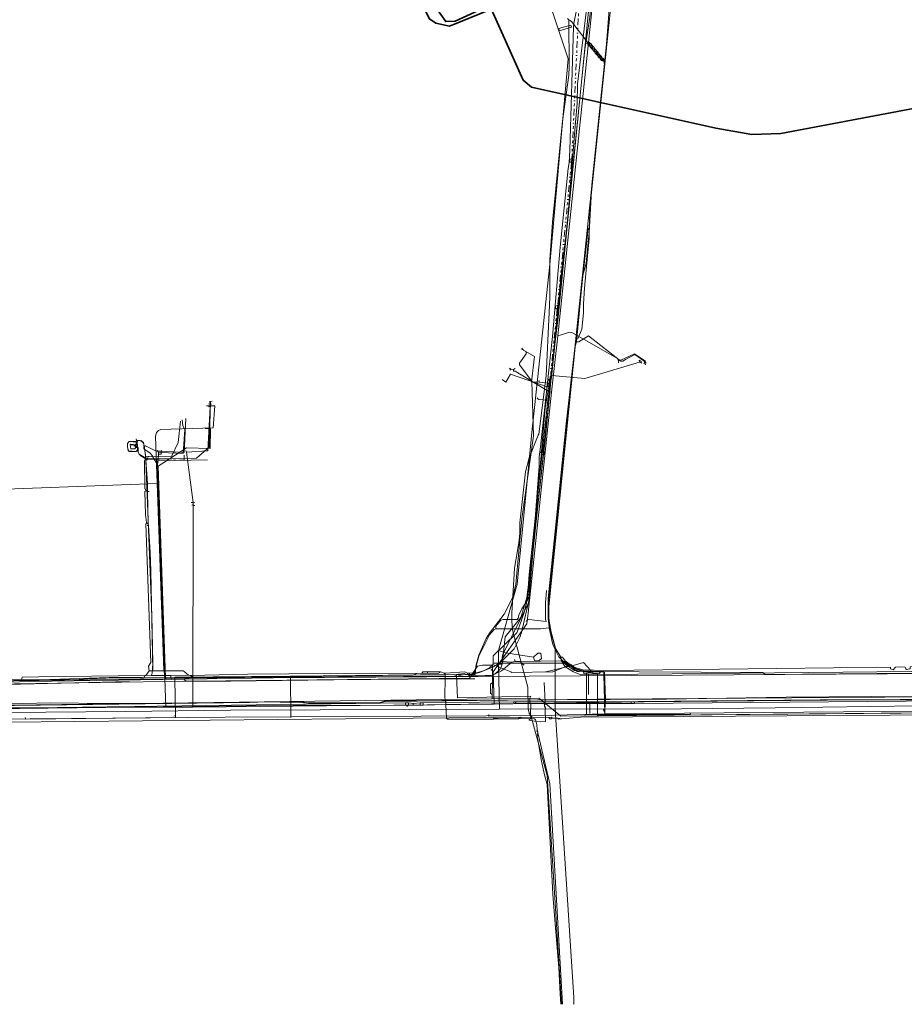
# Model space of a CAD drawing. Header units: metres. Extents: x 157984 to 159055, y 577129 to 578276.
# Tile 2 of 70: x 158270 to 158607, y 577140 to 577515. Entities that reach past the tile are written whole.
import ezdxf
from ezdxf.lldxf.tags import DXFTag

# ---------------------------------------------------------------- set-up
doc = ezdxf.new("R2010")
doc.units = ezdxf.units.M
doc.linetypes.add('RI-OVERIG', pattern=[17, 5, -2, 2, -2, 0, -2, 2, -2])
for name, color, linetype, lineweight, true_color in [('B-OI-KL-BUISLEIDING GEVAARLIJKE INHOUD_GASUNIEOOST_0000541420_VECT_16O029485-G', 6, 'Continuous', 35, 0xff00ff), ('B-OI-KL-DATA_KPN_0000546663_VECT_16O029485-G', 3, 'KL-DATA-N', 18, 0x00ff00), ('B-OI-KL-DATA_VDBPROFRIESLAND_0000586420_VECT_16O029485-G', 3, 'KL-DATA-N', 18, 0x00ff00), ('B-OI-KL-DATA_ZIGGO BV_0000546674_VECT_16O029485-G', 3, 'KL-DATA-N', 18, 0x00ff00), ('B-OI-KL-DATA_ZIGGO SERVICES_0000565862_VECT_16O029485-G', 3, 'KL-DATA-N', 18, 0x00ff00), ('B-OI-KL-ET_LS_LIANDER_0000574962_VECT_16O029485-G', 1, 'KL-LS-N', 18, 0xff0000), ('B-OI-KL-ET_LS_VITENS_0000552354_VECT_16O029485-G', 1, 'KL-LS-N', 18, 0xff0000), ('B-OI-KL-ET_MS_LIANDER_0000574962_VECT_16O029485-G', 7, 'KL-MS-N', 18, 0xa50000), ('B-OI-KL-GAS_HD_LIANDER_0000574962_VECT_16O029485-G', 30, 'KL-GAS-HD-N', 18, 0xff7f00), ('B-OI-KL-GAS_LD_LIANDER_0000574962_VECT_16O029485-G', 40, 'KL-GAS-LD-N', 18, 0xffbf00), ('B-OI-KL-WATER_VITENS_0000552354_VECT_16O029485-G', 160, 'KL-WATER-N', 18, 0x003fff), ('B-OI-KL-WATER_WBGR_0000574983_VECT_16O029485-G', 160, 'KL-WATER-N', 18, 0x003fff), ('B-OI-RI-DRUK_VDBGEMHARLINGEN_0000590425_VECT_16O029485-G', 7, 'RI-PERS', 18, 0xa500a5), ('B-OI-RI-VRIJVERVAL_VDBGEMHARLINGEN_0000590425_VECT_16O029485-G', 7, 'RI-OVERIG', 18, 0xff7fff)]:
    doc.layers.add(name, color=color, linetype=linetype, lineweight=lineweight, true_color=true_color)
doc.styles.get("Standard").update_dxf_attribs({"font": 'romans.shx'})
tags = doc.linetypes.add('KL-DATA-N', pattern='A,4,-1,[101,NLCS.SHX,S=0.5,R=0,X=0,Y=0],-1,4,-1,["D",Standard,S=1,R=0,X=-0.25,Y=-0.5],-1.5', length=12.5).pattern_tags.tags
tags[18] = DXFTag(74, 10)
tags = doc.linetypes.add('KL-GAS-HD-N', pattern='A,4,-1,[69,NLCS.SHX,S=0.5,R=0,X=0,Y=0],-1,4,-1,["H",Standard,S=1,R=0,X=0,Y=-0.5],-2', length=13).pattern_tags.tags
tags[18] = DXFTag(74, 10)
tags = doc.linetypes.add('KL-GAS-LD-N', pattern='A,4,-1,[69,NLCS.SHX,S=0.5,R=0,X=0,Y=0],-1,4,-1,["L",Standard,S=1,R=0,X=0.25,Y=-0.5],-2', length=13).pattern_tags.tags
tags[18] = DXFTag(74, 10)
tags = doc.linetypes.add('KL-LS-N', pattern='A,4,-1,[103,NLCS.SHX,S=0.75,R=0,X=0,Y=0],-1,4,-1,["L",Standard,S=1,R=0,X=0,Y=-0.5],-2', length=13).pattern_tags.tags
tags[18] = DXFTag(74, 10)
tags = doc.linetypes.add('KL-MS-N', pattern='A,4,-1,[103,NLCS.SHX,S=0.75,R=0,X=0,Y=0],-1,4,-1,["M",Standard,S=1,R=0,X=0,Y=-0.5],-2', length=13).pattern_tags.tags
tags[18] = DXFTag(74, 10)
doc.linetypes.add('KL-WATER-N', pattern='A,7,-0.5,[168,NLCS.SHX,S=0.75,R=0,X=0.75,Y=0],-2', length=9.5)
tags = doc.linetypes.add('RI-PERS', pattern='A,7,-2,["P",Standard,S=1.8,R=0,X=-0.5,Y=-0.9],-2,7,-2,[102,NLCS.SHX,S=1,R=180,X=0,Y=0],-2', length=22).pattern_tags.tags
tags[6] = DXFTag(74, 10)

msp = doc.modelspace()

# ---------------------------------------------------------------- linework, layer by layer
at = {"layer": 'B-OI-KL-BUISLEIDING GEVAARLIJKE INHOUD_GASUNIEOOST_0000541420_VECT_16O029485-G', "flags": 128}
for points in [[(159043.9, 577550.9), (158956.1, 577546.9), (158865.1, 577528.9), (158560.3, 577471.3), (158549.3, 577470.9), (158535.5, 577473.3), (158465.3, 577488.9), (158462.1, 577491.5), (158450.1, 577518.5)], [(158445.1, 577518.1), (158436.3, 577514.1), (158432.7, 577513.9), (158430.1, 577517.5), (158419.3, 577544.1), (158416.7, 577546.1), (158413.3, 577546.7)], [(158449.7, 577518.5), (158434.1, 577512.1), (158428.9, 577513.3), (158426.5, 577514.9), (158423.3, 577521.1), (158413.3, 577546.7)]]:
    msp.add_lwpolyline(points, dxfattribs=at)
at = {"layer": 'B-OI-KL-DATA_KPN_0000546663_VECT_16O029485-G', "flags": 128}
for points in [[(158497.9, 577528.7), (158495.7, 577525.9), (158495.5, 577519.9), (158495.1, 577516.1), (158487.7, 577443.9), (158487.3, 577435.1)], [(158487.3, 577435.1), (158486.9, 577435.1), (158482.5, 577394.9), (158482.5, 577393.5), (158482.7, 577393.3)], [(158487.3, 577435.1), (158487.3, 577431.3), (158486.7, 577424.7), (158485.5, 577412.3), (158485.1, 577406.3), (158485.1, 577402.9), (158484.5, 577396.7), (158483.1, 577393.3), (158482.7, 577393.3)], [(158482.7, 577393.3), (158482.1, 577391.1), (158471.9, 577291.1), (158471.9, 577286.9), (158472.1, 577285.5), (158473.1, 577279.9), (158474.3, 577275.3), (158476.5, 577271.7)], [(158461.5, 577389.1), (158463.3, 577388.1), (158463.3, 577387.3), (158460.7, 577383.7), (158460.7, 577383.1), (158465.5, 577376.9), (158466.1, 577356.1), (158461.7, 577324.5), (158459.3, 577299.5), (158458.1, 577294.3), (158454.9, 577288.1), (158449.3, 577280.9), (158448.1, 577278.9), (158445.3, 577272.5), (158444.1, 577268.3), (158443.9, 577265.1), (158325.9, 577263.9)], [(158341.1, 577358.9), (158343.1, 577358.7), (158342.9, 577351.3), (158333.9, 577351.5), (158323.1, 577344.5), (158325.9, 577263.9)], [(158476.5, 577271.7), (158477.1, 577271.7), (158477.5, 577271.3), (158478.1, 577270.3)], [(158476.5, 577271.7), (158476.7, 577270.9), (158477.3, 577270.3), (158477.7, 577270.1)], [(158478.1, 577270.3), (158477.7, 577270.1)], [(158477.7, 577270.1), (158477.9, 577269.5), (158478.7, 577268.7), (158481.7, 577266.7), (158482.5, 577266.7)], [(158478.1, 577270.3), (158481.3, 577267.9), (158482.1, 577267.5), (158482.7, 577267.1)], [(158325.9, 577263.9), (158308.3, 577264.1), (158278.1, 577263.1), (158247.7, 577263.1), (158247.1, 577263.3), (158244.9, 577264.1), (158235.1, 577263.3), (158222.7, 577263.1), (158220.1, 577262.9), (158203.7, 577261.3), (158187.1, 577258.7), (158178.7, 577257.1), (158156.9, 577252.5), (158153.1, 577251.5), (158131.3, 577245.1), (158111.3, 577238.1), (158106.3, 577236.1), (158104.9, 577235.7)], [(158482.7, 577267.1), (158482.5, 577266.7)], [(158482.5, 577266.7), (158483.5, 577266.3)], [(158482.7, 577267.1), (158483.3, 577267.1), (158483.5, 577266.9), (158483.5, 577266.3)], [(158483.5, 577266.3), (158485.1, 577266.1)], [(158485.1, 577266.1), (158493.1, 577266.1), (158493.5, 577255.7)], [(158485.1, 577266.1), (158485.3, 577265.5), (158487.1, 577265.3)], [(158487.1, 577265.3), (158490.5, 577265.3), (158490.5, 577255.7)], [(158487.1, 577265.3), (158487.1, 577257.5)], [(158741.7, 577257.1), (158688.7, 577257.1), (158493.5, 577255.7)], [(158490.5, 577255.7), (158410.3, 577254.9), (158409.1, 577254.7), (158407.7, 577254.3), (158378.5, 577254.3), (158377.5, 577254.5), (158361.7, 577254.7), (158357.9, 577254.5), (158238.5, 577252.9), (158219.9, 577251.9), (158215.5, 577251.5), (158185.9, 577247.5), (158184.1, 577247.1), (158169.9, 577244.1), (158161.9, 577242.1), (158158.7, 577241.1)], [(158487.5, 577254.1), (158487.5, 577250.3)], [(158490.5, 577255.7), (158493.5, 577255.7)], [(158490.5, 577255.7), (158490.5, 577249.5), (158492.7, 577249.5), (158493.3, 577249.9)], [(158493.5, 577255.7), (158493.3, 577251.7)], [(158493.3, 577251.7), (158492.9, 577251.7), (158492.7, 577251.5), (158493.3, 577250.7)], [(158493.3, 577251.7), (158493.3, 577250.7)], [(158653.5, 577250.9), (158516.1, 577249.7), (158493.3, 577249.7), (158493.3, 577249.9)], [(158493.3, 577250.7), (158493.3, 577249.9)]]:
    msp.add_lwpolyline(points, dxfattribs=at)
at = {"layer": 'B-OI-KL-DATA_VDBPROFRIESLAND_0000586420_VECT_16O029485-G', "flags": 128}
for points in [[(158471.9, 577248.7), (158461.1, 577248.9), (158420.3, 577248.5), (158239.7, 577246.7), (158234.7, 577246.5), (158206.3, 577243.9), (158201.7, 577243.3), (158186.7, 577241.3), (158182.3, 577240.5), (158165.7, 577237.1), (158162.7, 577236.3), (158122.1, 577223.7)], [(158471.9, 577248.7), (158472.9, 577248.9), (158473.1, 577248.7), (158473.1, 577248.5)], [(158476.9, 577248.3), (158484.1, 577248.9), (158641.1, 577249.9), (158703.7, 577250.5), (158716.1, 577250.7), (158717.5, 577250.5), (158727.3, 577248.9), (158728.5, 577248.5), (158741.1, 577242.1), (158744.9, 577238.7)], [(158471.9, 577248.7), (158472.3, 577248.3), (158472.9, 577248.3), (158473.1, 577248.5)], [(158473.1, 577248.5), (158475.3, 577248.5)], [(158475.3, 577248.5), (158476.9, 577248.3)], [(158475.3, 577248.5), (158475.5, 577248.1), (158476.9, 577248.3)]]:
    msp.add_lwpolyline(points, dxfattribs=at)
at = {"layer": 'B-OI-KL-DATA_ZIGGO BV_0000546674_VECT_16O029485-G', "flags": 128}
for points in [[(158496.3, 577547.1), (158487.1, 577546.5), (158488.3, 577527.3), (158488.1, 577526.1), (158487.9, 577519.7), (158487.5, 577515.5), (158485.7, 577503.3), (158485.3, 577499.5), (158472.9, 577378.3), (158472.5, 577376.3), (158472.3, 577376.1)], [(158498.7, 577530.1), (158498.7, 577529.3), (158498.5, 577529.1), (158497.5, 577528.7), (158496.1, 577526.7), (158495.3, 577523.5), (158493.9, 577505.3), (158492.9, 577495.5), (158488.3, 577451.7), (158487.3, 577433.5), (158486.9, 577429.7), (158486.1, 577421.9), (158485.7, 577419.9), (158484.9, 577417.3), (158482.5, 577391.9)], [(158482.5, 577391.9), (158481.9, 577390.1), (158481.7, 577388.5), (158478.5, 577360.7), (158473.9, 577316.1), (158471.7, 577294.1), (158471.7, 577286.3), (158471.9, 577284.5), (158472.1, 577282.9)], [(158482.5, 577391.9), (158483.3, 577391.9), (158487.1, 577394.1), (158499.3, 577384.5), (158500.1, 577384.5), (158501.1, 577385.1), (158504.7, 577387.1), (158508.1, 577384.7), (158508.9, 577383.9), (158508.7, 577383.1)], [(158468.3, 577376.5), (158465.3, 577376.7), (158466.5, 577386.3), (158462.3, 577388.7), (158461.9, 577389.1), (158461.7, 577389.5)], [(158468.3, 577376.5), (158468.3, 577377.1)], [(158468.3, 577376.5), (158472.3, 577376.1)], [(158472.3, 577376.1), (158472.5, 577374.5), (158472.3, 577372.5), (158465.9, 577312.7), (158464.5, 577295.1), (158464.3, 577294.3), (158461.7, 577290.1), (158460.5, 577287.7), (158460.3, 577286.5), (158460.1, 577286.5), (158459.9, 577286.1), (158454.5, 577286.1), (158453.7, 577285.9), (158451.7, 577283.5), (158451.7, 577282.5)], [(158326.1, 577263.5), (158325.3, 577266.7), (158322.1, 577355.9), (158322.5, 577357.3), (158323.3, 577358.1), (158324.1, 577358.5), (158344.1, 577359.1), (158344.7, 577367.5), (158341.5, 577367.5)], [(158472.1, 577282.9), (158468.7, 577282.5), (158451.7, 577282.5)], [(158472.1, 577282.9), (158473.3, 577277.1), (158473.7, 577275.9), (158475.7, 577271.9), (158476.1, 577271.5), (158477.1, 577270.3)], [(158451.7, 577282.5), (158451.1, 577282.3), (158449.3, 577280.3), (158445.3, 577272.1), (158443.3, 577264.5), (158441.5, 577264.5)], [(158477.1, 577270.3), (158477.9, 577270.1), (158479.1, 577269.1), (158481.5, 577267.5), (158484.9, 577266.5), (158492.9, 577266.3), (158492.9, 577265.1)], [(158477.1, 577270.3), (158477.1, 577269.5), (158477.3, 577269.3), (158478.3, 577268.1), (158479.1, 577267.5), (158481.3, 577266.1), (158481.9, 577265.9), (158483.5, 577265.3), (158492.9, 577265.1)], [(158441.5, 577264.5), (158366.7, 577264.1), (158334.9, 577263.7), (158326.1, 577263.5)], [(158441.5, 577264.5), (158441.7, 577265.5)], [(158733.1, 577267.1), (158718.3, 577267.3), (158674.9, 577266.9), (158492.9, 577265.1)], [(158492.9, 577265.1), (158493.3, 577250.1)], [(158326.1, 577263.5), (158239.1, 577262.3)], [(158493.3, 577250.1), (158474.1, 577249.7), (158473.1, 577249.5), (158348.7, 577248.9), (158305.9, 577248.5), (158258.5, 577248.1), (158230.1, 577247.5), (158220.1, 577246.7), (158210.1, 577245.5), (158196.9, 577243.9), (158193.7, 577243.3), (158174.9, 577239.9), (158170.5, 577238.9), (158156.7, 577235.5), (158149.1, 577233.3), (158142.1, 577231.3), (158126.7, 577226.1), (158108.9, 577218.5)], [(158493.3, 577250.1), (158659.9, 577251.5), (158708.5, 577250.7), (158718.1, 577250.3), (158722.5, 577249.9), (158725.7, 577249.3), (158729.9, 577248.1), (158731.3, 577247.5), (158732.3, 577246.9), (158733.3, 577246.9)]]:
    msp.add_lwpolyline(points, dxfattribs=at)
at = {"layer": 'B-OI-KL-DATA_ZIGGO SERVICES_0000565862_VECT_16O029485-G', "flags": 128}
msp.add_lwpolyline([(158633.5, 577256.5), (158594.9, 577256.7), (158562.3, 577256.5), (158516.7, 577255.7), (158409.7, 577255.1), (158407.3, 577254.3), (158380.9, 577254.1), (158379.7, 577254.3), (158377.5, 577254.9), (158328.3, 577254.1), (158303.5, 577254.1), (158282.3, 577254.3), (158271.5, 577254.1), (158242.5, 577253.5), (158234.5, 577253.1), (158222.9, 577252.5), (158219.3, 577252.1), (158204.5, 577250.1), (158201.7, 577250.1), (158197.3, 577249.5), (158191.5, 577248.3), (158188.3, 577247.9), (158185.7, 577247.7), (158183.3, 577247.1), (158155.5, 577240.5), (158148.9, 577238.7), (158145.5, 577237.5), (158144.3, 577237.5), (158144.3, 577237.1)], dxfattribs=at)
at = {"layer": 'B-OI-KL-ET_LS_LIANDER_0000574962_VECT_16O029485-G', "flags": 128}
for points in [[(158475.7, 577511.3), (158475.9, 577510.3), (158480.5, 577511.7), (158480.3, 577512.5)], [(158314.5, 577351.7), (158314.1, 577352.7), (158312.5, 577352.7), (158312.7, 577351.1), (158314.3, 577351.1)]]:
    msp.add_lwpolyline(points, close=True, dxfattribs=at)
for points in [[(158506.5, 577384.1), (158485.7, 577377.9), (158473.1, 577379.1), (158472.5, 577378.5), (158472.5, 577377.7)], [(158506.5, 577384.1), (158506.3, 577384.9), (158507.1, 577384.5), (158507.1, 577384.3), (158506.9, 577384.1)], [(158506.5, 577384.1), (158506.9, 577384.1)], [(158506.9, 577384.1), (158507.3, 577383.7)], [(158472.1, 577376.1), (158471.5, 577375.7), (158471.5, 577374.7), (158471.3, 577374.7), (158457.3, 577379.5), (158455.5, 577376.5), (158454.1, 577377.5)], [(158472.5, 577377.7), (158472.1, 577377.7), (158471.9, 577377.5), (158472.1, 577376.9)], [(158472.5, 577377.7), (158472.1, 577376.9)], [(158472.1, 577376.9), (158472.1, 577376.1)], [(158472.1, 577376.1), (158472.3, 577375.1), (158471.7, 577369.9), (158471.5, 577369.7)], [(158343.7, 577369.3), (158343.1, 577369.1), (158342.5, 577351.7), (158337.7, 577347.5), (158318.9, 577347.1)], [(158471.5, 577369.7), (158464.5, 577303.3), (158464.1, 577298.1), (158464.7, 577295.7), (158464.7, 577294.9), (158461.5, 577281.1), (158460.9, 577279.3), (158458.7, 577274.9), (158453.9, 577270.1)], [(158471.5, 577369.7), (158468.1, 577369.9), (158467.7, 577370.1), (158467.5, 577370.5)], [(158318.5, 577348.1), (158328.3, 577348.3), (158328.3, 577348.5), (158330.7, 577353.5), (158331.7, 577361.7)], [(158316.3, 577354.1), (158315.3, 577354.3), (158314.9, 577351.7)], [(158316.3, 577354.1), (158316.7, 577354.3), (158316.9, 577354.1), (158316.9, 577353.9)], [(158316.3, 577354.1), (158316.9, 577353.9)], [(158314.5, 577351.7), (158314.9, 577351.7)], [(158314.9, 577351.7), (158315.5, 577351.3), (158315.5, 577349.9), (158315.9, 577349.1), (158318.5, 577347.5)], [(158316.9, 577353.9), (158317.5, 577353.3), (158318.5, 577348.1)], [(158318.5, 577348.1), (158318.5, 577347.5)], [(158318.5, 577347.5), (158318.9, 577347.1)], [(158318.9, 577347.1), (158318.5, 577346.7), (158320.7, 577287.7), (158321.1, 577269.3), (158320.9, 577265.5), (158320.5, 577264.7), (158327.9, 577264.7), (158328.1, 577263.3), (158329.5, 577263.5)], [(158453.9, 577270.1), (158450.9, 577268.1), (158445.5, 577265.9), (158443.9, 577265.5), (158442.5, 577265.3)], [(158457.9, 577269.9), (158453.9, 577266.5), (158450.3, 577264.9), (158442.5, 577264.5), (158442.5, 577265.3)], [(158453.9, 577270.1), (158457.9, 577269.9)], [(158459.1, 577270.1), (158457.9, 577269.9)], [(158459.1, 577270.1), (158458.9, 577270.9)], [(158459.1, 577270.1), (158461.3, 577270.1)], [(158479.7, 577268.3), (158476.5, 577270.3), (158461.3, 577270.1)], [(158461.3, 577270.1), (158461.3, 577269.5), (158461.7, 577269.3), (158462.5, 577268.7)], [(158479.7, 577268.3), (158470.9, 577266.1)], [(158479.7, 577268.3), (158480.3, 577268.3)], [(158480.3, 577268.3), (158485.1, 577269.7), (158487.9, 577266.7)], [(158480.3, 577268.3), (158483.1, 577266.9), (158483.9, 577266.7), (158487.5, 577266.3)], [(158373.3, 577264.5), (158329.5, 577264.1), (158329.5, 577263.5)], [(158373.3, 577264.5), (158373.5, 577264.5)], [(158373.3, 577264.5), (158373.5, 577264.5)], [(158436.7, 577264.7), (158435.5, 577265.1), (158373.5, 577264.5)], [(158373.5, 577264.5), (158373.7, 577248.7)], [(158437.5, 577265.3), (158436.7, 577265.1), (158436.7, 577264.7)], [(158436.7, 577264.7), (158437.1, 577256.3), (158465.1, 577256.9), (158464.7, 577256.1), (158464.7, 577254.3), (158465.1, 577254.1), (158464.9, 577249.9)], [(158440.1, 577265.1), (158439.9, 577265.5), (158437.5, 577265.3)], [(158437.5, 577265.3), (158437.7, 577264.7), (158440.1, 577265.1)], [(158442.5, 577265.3), (158440.1, 577265.1)], [(158470.7, 577266.1), (158470.9, 577266.1)], [(158470.7, 577266.1), (158470.9, 577266.1)], [(158470.7, 577266.1), (158470.9, 577266.1)], [(158487.5, 577265.9), (158486.3, 577265.7), (158486.3, 577249.9)], [(158487.5, 577266.3), (158487.7, 577266.3)], [(158487.5, 577266.3), (158487.5, 577265.9)], [(158487.5, 577265.9), (158488.7, 577265.7)], [(158487.9, 577266.7), (158487.7, 577266.3)], [(158487.7, 577266.3), (158488.1, 577266.3)], [(158487.9, 577266.7), (158488.1, 577266.3)], [(158488.1, 577266.3), (158488.5, 577266.3)], [(158488.5, 577266.3), (158491.5, 577266.3), (158491.5, 577265.9), (158491.1, 577265.5), (158488.7, 577265.7)], [(158488.5, 577266.3), (158488.7, 577265.7)], [(158329.5, 577263.5), (158329.7, 577249.5)], [(158470.1, 577262.1), (158470.5, 577254.7)], [(158470.3, 577253.1), (158470.7, 577252.5), (158470.5, 577252.1), (158470.7, 577247.3), (158468.7, 577247.1), (158467.1, 577247.3), (158464.5, 577247.7), (158464.5, 577247.9), (158465.5, 577248.9), (158465.5, 577249.3), (158465.3, 577249.3)], [(158470.5, 577254.7), (158470.1, 577254.5), (158470.3, 577253.1)], [(158470.5, 577254.7), (158470.3, 577253.1)], [(158329.7, 577249.5), (158329.7, 577248.7), (158272.7, 577248.1), (158272.5, 577248.7)], [(158329.7, 577249.5), (158329.1, 577249.3)], [(158464.9, 577249.5), (158448.9, 577249.3), (158449.1, 577249.9)], [(158464.9, 577249.9), (158464.3, 577250.1)], [(158464.9, 577249.9), (158464.9, 577249.7)], [(158464.9, 577249.7), (158465.3, 577249.3)], [(158464.9, 577249.7), (158464.9, 577249.5)], [(158464.9, 577249.5), (158465.3, 577249.3)], [(158486.3, 577249.9), (158485.7, 577249.7)], [(158486.3, 577249.9), (158525.7, 577249.9), (158525.9, 577250.5)]]:
    msp.add_lwpolyline(points, dxfattribs=at)
at = {"layer": 'B-OI-KL-ET_LS_VITENS_0000552354_VECT_16O029485-G', "flags": 128}
msp.add_lwpolyline([(159009.7, 577268.1), (158367.1, 577263.9), (158274.3, 577262.5), (158262.3, 577262.1), (158237.3, 577260.7), (158237.1, 577260.9), (158216.7, 577261.5), (158213.3, 577261.3), (158184.9, 577258.3), (158182.9, 577257.9), (158157.9, 577252.3), (158150.9, 577250.5), (158143.5, 577248.7), (158141.1, 577247.9), (158104.7, 577235.5)], dxfattribs=at)
at = {"layer": 'B-OI-KL-ET_MS_LIANDER_0000574962_VECT_16O029485-G', "flags": 128}
for points in [[(158499.5, 577562.7), (158499.3, 577561.7), (158487.1, 577551.9), (158486.9, 577523.3), (158486.7, 577521.7), (158482.9, 577490.1), (158482.7, 577482.7), (158482.1, 577475.5), (158479.3, 577440.9), (158478.5, 577433.1), (158476.5, 577416.1), (158470.7, 577355.7), (158465.7, 577311.1), (158463.5, 577294.5), (158461.3, 577286.9), (158455.3, 577279.5), (158454.7, 577273.7)], [(158314.9, 577354.3), (158314.7, 577354.9)], [(158314.9, 577354.3), (158314.7, 577353.7)], [(158314.9, 577354.3), (158316.3, 577354.3), (158317.1, 577353.9), (158317.5, 577353.5), (158317.9, 577351.5), (158318.5, 577347.3)], [(158314.7, 577353.7), (158312.1, 577353.9), (158311.9, 577353.7), (158311.5, 577353.1), (158311.5, 577351.9), (158311.7, 577350.5), (158311.9, 577350.3), (158314.7, 577350.1), (158314.9, 577350.3), (158315.3, 577350.5)], [(158314.5, 577352.7), (158312.7, 577352.9), (158312.5, 577352.7), (158312.7, 577351.1), (158314.3, 577351.1), (158314.7, 577351.9)], [(158314.5, 577352.3), (158313.9, 577352.3)], [(158314.7, 577352.9), (158314.5, 577352.7)], [(158314.5, 577352.7), (158314.5, 577352.3)], [(158314.5, 577352.3), (158314.7, 577351.9)], [(158314.7, 577353.7), (158314.7, 577352.9)], [(158314.7, 577352.9), (158315.1, 577352.9), (158315.3, 577352.7), (158315.1, 577351.9)], [(158314.7, 577351.9), (158315.1, 577351.9)], [(158315.1, 577351.9), (158315.5, 577351.5), (158315.5, 577350.7), (158315.3, 577350.5)], [(158315.3, 577350.5), (158315.9, 577349.1), (158316.5, 577348.5), (158318.5, 577347.3)], [(158318.5, 577346.9), (158318.1, 577346.9), (158317.9, 577346.7), (158318.1, 577335.9), (158318.3, 577335.7), (158318.5, 577335.1)], [(158318.5, 577347.3), (158318.9, 577347.3)], [(158318.5, 577347.3), (158318.5, 577346.9)], [(158318.5, 577346.9), (158319.1, 577337.9), (158319.1, 577335.3), (158318.9, 577335.1)], [(158318.9, 577347.3), (158319.5, 577348.3)], [(158318.9, 577347.3), (158327.9, 577347.3)], [(158328.9, 577347.3), (158329.9, 577347.3)], [(158333.1, 577347.3), (158331.3, 577347.3)], [(158333.1, 577347.3), (158333.1, 577348.7)], [(158333.1, 577347.3), (158333.1, 577346.7)], [(158318.5, 577335.1), (158318.1, 577334.9), (158318.3, 577326.1), (158318.7, 577323.1), (158318.9, 577322.7)], [(158318.5, 577335.1), (158318.9, 577335.1)], [(158318.9, 577335.1), (158319.1, 577334.9)], [(158319.1, 577334.9), (158319.7, 577334.9)], [(158319.1, 577334.9), (158319.3, 577322.7)], [(158318.9, 577322.7), (158318.5, 577322.5), (158320.3, 577269.7), (158319.5, 577268.3), (158319.7, 577266.5)], [(158318.9, 577322.7), (158319.3, 577322.7)], [(158319.5, 577321.9), (158318.9, 577321.9)], [(158319.3, 577322.7), (158319.5, 577321.9)], [(158319.5, 577321.9), (158320.1, 577311.7), (158320.3, 577304.7), (158321.1, 577266.5)], [(158471.1, 577297.1), (158470.7, 577292.5), (158470.7, 577286.1), (158470.9, 577285.3), (158464.3, 577286.1), (158463.5, 577285.9), (158463.3, 577285.3)], [(158454.7, 577273.7), (158453.1, 577274.1)], [(158454.7, 577273.5), (158454.3, 577269.5), (158453.9, 577268.3), (158453.7, 577267.7)], [(158454.7, 577273.7), (158454.7, 577273.5)], [(158454.7, 577273.5), (158466.1, 577271.7)], [(158453.5, 577267.7), (158450.7, 577268.9), (158449.3, 577267.7), (158447.3, 577266.7), (158444.9, 577265.9), (158440.9, 577265.7)], [(158453.5, 577267.7), (158453.3, 577267.1), (158451.3, 577265.3), (158449.3, 577264.5), (158448.3, 577264.5), (158441.9, 577264.7), (158441.5, 577264.9), (158440.9, 577265.7)], [(158453.5, 577267.7), (158453.7, 577267.7)], [(158982.1, 577270.3), (158981.5, 577270.3), (158980.9, 577269.5), (158979.5, 577269.7), (158979.1, 577270.7), (158953.3, 577271.1), (158953.3, 577270.7), (158952.9, 577270.3), (158952.3, 577270.1), (158951.5, 577271.1), (158949.3, 577271.3), (158947.5, 577271.1), (158946.7, 577270.1), (158946.1, 577270.3), (158945.7, 577270.7), (158945.7, 577271.1), (158847.1, 577269.9), (158797.1, 577269.5), (158609.5, 577268.1), (158609.5, 577267.3), (158609.3, 577267.3), (158608.1, 577267.1), (158607.9, 577267.3), (158607.7, 577267.9), (158605.7, 577268.1), (158603.9, 577267.9), (158603.1, 577266.9), (158602.1, 577267.3), (158602.1, 577267.9), (158493.5, 577266.7), (158484.9, 577266.9), (158482.7, 577267.5), (158481.5, 577268.1), (158480.3, 577268.9), (158473.5, 577266.1), (158457.9, 577265.9), (158457.5, 577266.1), (158453.7, 577267.7)], [(158318.1, 577264.7), (158317.7, 577263.9), (158306.5, 577263.9), (158296.5, 577263.5), (158291.3, 577263.1), (158271.1, 577263.1)], [(158318.1, 577264.7), (158277.5, 577264.3), (158271.3, 577264.1), (158271.1, 577263.1)], [(158318.1, 577264.7), (158318.5, 577264.7)], [(158319.7, 577266.5), (158318.5, 577264.7)], [(158334.7, 577264.9), (158318.5, 577264.7)], [(158319.7, 577266.5), (158321.1, 577266.5)], [(158321.1, 577266.5), (158332.7, 577266.5), (158333.1, 577266.3), (158334.7, 577264.9)], [(158334.7, 577264.9), (158335.5, 577264.7)], [(158421.7, 577265.5), (158404.3, 577265.7), (158357.3, 577265.3), (158335.5, 577264.7)], [(158421.7, 577265.5), (158420.3, 577264.9), (158350.7, 577264.1), (158336.3, 577264.1), (158335.5, 577264.7)], [(158423.7, 577265.7), (158421.7, 577265.5)], [(158425.7, 577266.3), (158423.9, 577266.1), (158423.7, 577265.9), (158423.7, 577265.7)], [(158423.7, 577265.7), (158425.7, 577265.7)], [(158425.7, 577266.3), (158425.7, 577265.7)], [(158425.7, 577266.3), (158430.7, 577266.1)], [(158430.7, 577266.1), (158429.9, 577265.7), (158425.7, 577265.7)], [(158430.7, 577266.1), (158432.1, 577265.7)], [(158432.1, 577265.7), (158432.5, 577265.7)], [(158432.1, 577265.7), (158432.3, 577265.3)], [(158432.5, 577265.5), (158432.3, 577265.3)], [(158432.3, 577265.3), (158432.5, 577265.1)], [(158432.5, 577265.7), (158439.9, 577266.1), (158440.9, 577265.7)], [(158432.5, 577265.7), (158432.5, 577265.5)], [(158432.5, 577265.5), (158432.5, 577265.1)], [(158432.5, 577265.1), (158432.5, 577263.5)], [(158312.1, 577262.5), (158270.7, 577261.5), (158234.9, 577261.5), (158228.1, 577261.3), (158210.3, 577260.7), (158208.7, 577260.5), (158190.3, 577257.9), (158184.7, 577256.9), (158163.5, 577252.7), (158159.5, 577251.7), (158144.1, 577247.9), (158141.7, 577247.1), (158133.9, 577244.5), (158130.1, 577242.9), (158105.5, 577233.5)], [(158269.7, 577263.1), (158271.1, 577263.1)], [(158389.9, 577263.1), (158340.9, 577262.5), (158333.7, 577262.7), (158333.1, 577263.1)], [(158389.9, 577263.1), (158390.1, 577263.1)], [(158389.9, 577263.1), (158390.1, 577263.1)], [(158389.9, 577263.1), (158390.1, 577263.1)], [(158432.5, 577263.5), (158390.1, 577263.1)], [(158432.5, 577263.5), (158432.3, 577256.9), (158432.5, 577255.1), (158432.7, 577254.5)], [(158432.5, 577263.5), (158443.7, 577263.5)], [(158417.3, 577254.3), (158275.3, 577252.5), (158263.5, 577252.5), (158247.7, 577253.1), (158241.9, 577253.1), (158222.9, 577252.3), (158221.5, 577252.1), (158212.9, 577250.9), (158212.5, 577250.5)], [(158417.3, 577253.5), (158367.1, 577253.3), (158335.9, 577252.9), (158248.3, 577251.9), (158233.7, 577251.5), (158212.5, 577250.5)], [(158417.3, 577254.3), (158418.5, 577254.3)], [(158417.3, 577254.3), (158417.3, 577253.5)], [(158417.3, 577253.5), (158417.7, 577253.3)], [(158418.3, 577253.5), (158418.1, 577253.1), (158417.9, 577253.1), (158417.7, 577253.3)], [(158418.3, 577253.5), (158417.7, 577253.3)], [(158418.3, 577253.5), (158418.5, 577253.5)], [(158418.5, 577254.3), (158420.3, 577254.1)], [(158418.5, 577254.3), (158418.5, 577253.5)], [(158418.5, 577253.5), (158420.3, 577253.5)], [(158422.9, 577254.3), (158420.3, 577254.1)], [(158420.3, 577254.1), (158420.3, 577253.5)], [(158420.3, 577253.5), (158422.9, 577253.5)], [(158422.9, 577254.3), (158424.1, 577254.3)], [(158422.9, 577254.3), (158422.9, 577253.5)], [(158422.9, 577253.5), (158424.1, 577253.5)], [(158432.7, 577254.5), (158424.1, 577254.3)], [(158424.1, 577254.3), (158424.1, 577253.5)], [(158432.7, 577253.7), (158424.1, 577253.5)], [(158458.5, 577254.7), (158432.7, 577254.5)], [(158432.7, 577254.5), (158432.7, 577253.7)], [(158458.7, 577254.1), (158432.7, 577253.7)], [(158432.7, 577253.7), (158432.9, 577248.5), (158433.3, 577248.1), (158450.9, 577248.1)], [(158458.5, 577254.7), (158459.5, 577254.7)], [(158458.5, 577254.7), (158458.7, 577254.1)], [(158458.7, 577254.1), (158459.1, 577254.1)], [(158459.5, 577254.7), (158459.1, 577254.1)], [(158459.1, 577254.1), (158503.3, 577254.1)], [(158459.5, 577254.7), (158503.3, 577254.7)], [(158503.3, 577254.7), (158504.5, 577254.7)], [(158503.3, 577254.7), (158503.3, 577254.1)], [(158503.3, 577254.1), (158504.5, 577254.1)], [(158622.9, 577255.5), (158622.7, 577255.1), (158504.5, 577254.1)], [(158622.9, 577255.5), (158575.3, 577255.5), (158505.9, 577254.9), (158504.5, 577254.7)], [(158504.5, 577254.7), (158504.5, 577254.1)], [(158454.3, 577248.3), (158451.1, 577248.5), (158450.9, 577248.3), (158450.9, 577248.1)], [(158454.3, 577248.3), (158450.9, 577248.1)], [(158454.3, 577248.3), (158460.5, 577248.3)], [(158461.5, 577248.5), (158460.7, 577248.7), (158460.5, 577248.5), (158460.5, 577248.3)], [(158461.5, 577248.5), (158460.5, 577248.3)], [(158461.5, 577248.5), (158466.5, 577248.3), (158466.9, 577247.9), (158467.3, 577246.1), (158467.5, 577244.1)], [(158467.5, 577244.1), (158467.3, 577243.5), (158467.5, 577243.3), (158467.7, 577243.3)], [(158467.5, 577244.1), (158467.7, 577243.3)], [(158467.7, 577242.9), (158467.5, 577241.5), (158467.7, 577240.3), (158469.1, 577232.1), (158470.3, 577226.9), (158471.3, 577223.3), (158473.5, 577181.5), (158474.3, 577170.1), (158475.7, 577153.5), (158476.3, 577143.5), (158476.5, 577139.5)], [(158467.7, 577243.3), (158467.7, 577242.9)], [(158467.7, 577242.9), (158472.3, 577223.5), (158477.1, 577139.5)]]:
    msp.add_lwpolyline(points, dxfattribs=at)
msp.add_lwpolyline([(158466.1, 577271.7), (158467.7, 577273.3), (158468.7, 577273.3), (158468.9, 577273.1), (158469.1, 577271.3), (158468.1, 577270.3), (158466.7, 577270.3), (158466.5, 577270.5)], close=True, dxfattribs=at)
at = {"layer": 'B-OI-KL-GAS_HD_LIANDER_0000574962_VECT_16O029485-G', "flags": 128}
msp.add_lwpolyline([(158312.1, 577353.9), (158314.7, 577353.9), (158314.9, 577353.7), (158315.3, 577352.7), (158315.3, 577350.7), (158314.7, 577350.1), (158312.1, 577350.1), (158311.9, 577350.3), (158311.5, 577351.9), (158311.5, 577353.1)], close=True, dxfattribs=at)
at = {"layer": 'B-OI-KL-GAS_LD_LIANDER_0000574962_VECT_16O029485-G', "flags": 128}
for points in [[(158596.9, 578021.9), (158587.3, 577966.3), (158540.3, 577754.5), (158516.7, 577645.5), (158504.3, 577571.9), (158497.9, 577561.5), (158490.5, 577553.3), (158489.3, 577552.3), (158488.7, 577541.5), (158488.7, 577522.7), (158488.5, 577520.5), (158475.3, 577394.1)], [(158498.5, 577384.9), (158498.1, 577385.5), (158480.9, 577395.3), (158479.9, 577395.5), (158475.3, 577394.1)], [(158475.3, 577394.1), (158472.9, 577372.7)], [(158508.1, 577383.5), (158508.7, 577384.5), (158504.5, 577387.3), (158499.3, 577384.9), (158498.5, 577384.9)], [(158498.5, 577384.9), (158498.5, 577383.9)], [(158457.5, 577381.5), (158456.9, 577381.9)], [(158457.5, 577381.5), (158457.1, 577381.1)], [(158457.5, 577381.5), (158458.5, 577381.3)], [(158458.5, 577381.3), (158459.1, 577381.7)], [(158458.5, 577381.3), (158458.5, 577380.7), (158459.3, 577380.7), (158459.5, 577380.5), (158471.9, 577372.9), (158472.9, 577372.7)], [(158472.9, 577372.7), (158464.1, 577288.5), (158463.5, 577284.5), (158450.7, 577266.1), (158451.1, 577253.9)], [(158342.9, 577368.1), (158342.7, 577369.1)], [(158342.9, 577367.1), (158342.1, 577350.5), (158341.9, 577350.3), (158333.9, 577349.9)], [(158342.9, 577368.1), (158342.3, 577368.3)], [(158342.9, 577367.3), (158342.3, 577367.1)], [(158342.9, 577368.1), (158343.5, 577368.1)], [(158342.9, 577368.1), (158342.9, 577367.3)], [(158342.9, 577367.3), (158342.9, 577367.1)], [(158342.9, 577367.3), (158342.9, 577367.1)], [(158324.3, 577349.7), (158332.7, 577349.3), (158333.3, 577358.5), (158332.5, 577359.9), (158332.3, 577362.1)], [(158323.3, 577349.9), (158322.7, 577350.5)], [(158324.1, 577349.9), (158324.5, 577350.5)], [(158333.9, 577349.9), (158333.7, 577350.5)], [(158323.3, 577349.1), (158322.7, 577343.5), (158322.9, 577343.1), (158326.1, 577252.7)], [(158323.3, 577349.9), (158324.1, 577349.9)], [(158323.3, 577349.9), (158323.3, 577349.1)], [(158324.3, 577349.7), (158324.3, 577349.1), (158323.3, 577349.1)], [(158324.1, 577349.9), (158324.3, 577349.7)], [(158333.9, 577349.9), (158336.5, 577330.7)], [(158336.5, 577330.7), (158335.7, 577330.7)], [(158336.5, 577329.9), (158335.9, 577329.7)], [(158336.5, 577329.5), (158336.3, 577252.7)], [(158336.5, 577330.7), (158336.5, 577330.5)], [(158336.5, 577330.5), (158337.1, 577330.7)], [(158336.5, 577330.5), (158336.5, 577329.9)], [(158336.5, 577329.9), (158336.5, 577329.5)], [(158336.5, 577329.5), (158337.1, 577329.5)], [(158759.7, 577256.5), (158721.1, 577255.9), (158641.9, 577255.9), (158619.7, 577255.7), (158508.3, 577254.7), (158465.3, 577254.1), (158451.1, 577253.9)], [(158326.1, 577252.7), (158266.9, 577252.5), (158259.3, 577252.3), (158231.1, 577251.1), (158222.1, 577250.5), (158215.1, 577250.1), (158200.1, 577248.5), (158185.3, 577246.3)], [(158326.1, 577252.7), (158336.3, 577252.7)], [(158451.1, 577253.9), (158336.3, 577252.7)]]:
    msp.add_lwpolyline(points, dxfattribs=at)
msp.add_lwpolyline([(158312.1, 577353.9), (158314.7, 577353.9), (158314.9, 577353.7), (158315.3, 577352.7), (158315.3, 577350.7), (158314.7, 577350.1), (158312.1, 577350.1), (158311.9, 577350.3), (158311.5, 577351.9), (158311.5, 577353.1)], close=True, dxfattribs=at)
at = {"layer": 'B-OI-KL-WATER_VITENS_0000552354_VECT_16O029485-G', "flags": 128}
for points in [[(158489.9, 577553.3), (158489.1, 577553.1), (158488.5, 577552.5), (158488.1, 577552.1), (158488.1, 577529.1), (158487.9, 577526.9), (158475.5, 577401.3), (158473.1, 577381.5), (158470.5, 577366.7), (158466.3, 577317.1), (158465.3, 577307.3), (158463.9, 577294.7), (158463.5, 577292.9), (158462.5, 577288.7), (158461.5, 577285.9), (158459.9, 577281.3), (158459.5, 577280.7), (158450.7, 577272.3), (158450.7, 577269.5)], [(158333.7, 577362.7), (158333.1, 577349.7), (158322.1, 577350.3), (158318.3, 577352.3), (158317.7, 577351.9), (158317.7, 577351.3), (158318.1, 577350.9), (158320.1, 577349.5), (158320.7, 577348.7), (158322.7, 577345.3), (158325.7, 577262.5)], [(158450.5, 577268.7), (158446.7, 577268.7), (158444.7, 577268.3), (158441.7, 577263.7), (158325.7, 577262.5)], [(158450.7, 577269.5), (158450.5, 577268.7)], [(158450.5, 577268.7), (158450.5, 577267.1)], [(158450.7, 577269.5), (158478.9, 577269.5), (158479.1, 577269.3), (158482.7, 577266.3), (158553.5, 577265.9), (158553.7, 577265.7), (158554.3, 577265.1), (158866.3, 577267.9)], [(158450.5, 577267.1), (158450.1, 577267.1), (158449.9, 577266.9), (158450.5, 577266.7)], [(158450.5, 577267.1), (158450.5, 577266.7)], [(158450.5, 577266.7), (158450.5, 577262.1)], [(158325.7, 577262.5), (158260.1, 577261.5), (158241.5, 577261.5), (158232.7, 577261.7), (158228.7, 577261.5), (158210.7, 577260.5)], [(158450.5, 577262.1), (158449.7, 577261.5), (158449.7, 577257.9), (158450.3, 577257.5)], [(158450.5, 577262.1), (158450.3, 577257.5)], [(158450.3, 577257.5), (158450.3, 577255.9)], [(158450.3, 577255.9), (158267.1, 577253.5), (158253.3, 577253.1), (158231.1, 577252.3), (158225.5, 577251.9), (158211.9, 577250.9), (158208.9, 577250.5), (158185.9, 577247.5), (158182.5, 577246.9), (158171.3, 577244.9), (158165.1, 577243.5), (158155.9, 577241.5), (158154.1, 577240.9), (158138.5, 577236.5), (158135.7, 577235.5), (158128.7, 577233.3), (158124.5, 577231.7), (158110.5, 577226.5), (158107.3, 577225.1), (158107.3, 577224.9)], [(158450.3, 577255.9), (158468.1, 577256.1), (158468.5, 577255.9), (158476.5, 577249.3), (158865.5, 577252.7)]]:
    msp.add_lwpolyline(points, dxfattribs=at)
at = {"layer": 'B-OI-KL-WATER_WBGR_0000574983_VECT_16O029485-G', "flags": 128}
for points in [[(158479.5, 577514.5), (158479.7, 577496.7), (158479.5, 577493.5), (158477.1, 577475.9), (158473.3, 577437.5), (158472.3, 577423.3), (158472.3, 577408.9), (158472.1, 577403.1), (158470.9, 577378.9), (158468.1, 577356.7), (158467.9, 577356.3), (158464.5, 577347.7), (158463.1, 577342.3), (158460.9, 577322.9), (158460.9, 577318.9), (158460.5, 577315.3), (158458.9, 577305.7), (158457.9, 577288.5), (158457.9, 577285.5), (158458.1, 577282.3), (158458.5, 577280.5), (158463.9, 577260.3), (158464.1, 577252.1), (158464.3, 577250.9), (158465.5, 577248.1), (158466.1, 577245.9), (158471.3, 577226.7), (158476.7, 577139.5)], [(158479.1, 577515.1), (158479.5, 577514.5)], [(158479.5, 577514.5), (158480.1, 577514.3), (158480.5, 577513.9), (158486.7, 577506.1)], [(158486.7, 577505.9), (158486.5, 577505.5), (158486.9, 577505.1)], [(158486.7, 577506.1), (158486.9, 577506.1)], [(158486.7, 577506.1), (158486.7, 577505.9)], [(158486.7, 577505.9), (158486.9, 577505.9)], [(158486.9, 577506.1), (158487.3, 577506.1)], [(158486.9, 577506.1), (158486.9, 577505.9)], [(158486.9, 577505.9), (158487.1, 577505.9)], [(158487.3, 577505.3), (158486.9, 577505.1)], [(158486.9, 577505.1), (158487.1, 577504.9)], [(158487.3, 577506.1), (158487.1, 577505.9)], [(158487.1, 577505.9), (158487.3, 577505.7)], [(158487.3, 577505.1), (158487.1, 577504.9)], [(158487.1, 577504.9), (158487.3, 577504.7)], [(158487.3, 577506.1), (158487.5, 577505.9)], [(158487.5, 577505.9), (158487.3, 577505.7)], [(158487.3, 577505.7), (158487.3, 577505.5)], [(158487.3, 577505.5), (158487.5, 577505.5)], [(158487.3, 577505.5), (158487.3, 577505.3)], [(158487.3, 577505.3), (158487.5, 577505.3)], [(158487.3, 577505.3), (158487.3, 577505.1)], [(158487.3, 577505.1), (158487.5, 577505.1)], [(158487.5, 577504.9), (158487.3, 577504.7)], [(158487.3, 577504.7), (158487.5, 577504.5)], [(158487.5, 577505.9), (158487.7, 577505.7)], [(158487.7, 577505.7), (158487.5, 577505.5)], [(158487.5, 577505.5), (158487.5, 577505.3)], [(158487.9, 577505.5), (158487.5, 577505.3)], [(158487.5, 577505.3), (158487.5, 577505.1)], [(158487.5, 577505.1), (158487.5, 577504.9)], [(158487.5, 577504.9), (158487.7, 577504.7)], [(158487.7, 577504.7), (158487.5, 577504.5)], [(158487.5, 577504.5), (158487.9, 577503.9)], [(158487.7, 577505.7), (158487.9, 577505.5)], [(158487.7, 577504.7), (158488.1, 577504.7)], [(158487.9, 577505.5), (158488.3, 577504.9)], [(158488.3, 577504.1), (158487.9, 577503.9)], [(158488.3, 577504.9), (158488.1, 577504.7)], [(158488.1, 577504.7), (158488.3, 577504.5)], [(158488.3, 577504.9), (158488.5, 577504.7)], [(158488.5, 577504.7), (158488.3, 577504.5)], [(158488.3, 577504.5), (158488.3, 577504.3)], [(158488.3, 577504.3), (158488.5, 577504.3)], [(158488.3, 577504.3), (158488.3, 577504.1)], [(158488.3, 577504.1), (158488.5, 577504.1)], [(158488.3, 577504.1), (158488.3, 577503.9)], [(158488.5, 577504.7), (158488.7, 577504.5)], [(158488.7, 577504.5), (158488.5, 577504.3)], [(158488.5, 577504.3), (158488.5, 577504.1)], [(158488.9, 577504.3), (158488.5, 577504.1)], [(158488.5, 577504.1), (158488.5, 577503.9)], [(158488.7, 577504.5), (158488.9, 577504.3)], [(158488.9, 577504.3), (158489.3, 577503.7)], [(158487.9, 577503.9), (158488.1, 577503.7)], [(158488.3, 577503.9), (158488.1, 577503.7)], [(158488.1, 577503.7), (158488.3, 577503.5)], [(158488.3, 577503.9), (158488.5, 577503.9)], [(158488.5, 577503.7), (158488.3, 577503.5)], [(158488.3, 577503.5), (158488.5, 577503.3)], [(158488.5, 577503.9), (158488.5, 577503.7)], [(158488.5, 577503.7), (158488.7, 577503.5)], [(158488.7, 577503.5), (158488.5, 577503.3)], [(158488.5, 577503.3), (158488.9, 577502.7)], [(158488.7, 577503.5), (158489.1, 577503.5)], [(158489.3, 577502.9), (158488.9, 577502.7)], [(158488.9, 577502.7), (158489.1, 577502.5)], [(158489.3, 577503.7), (158489.1, 577503.5)], [(158489.1, 577503.5), (158489.3, 577503.3)], [(158489.3, 577502.7), (158489.1, 577502.5)], [(158489.1, 577502.5), (158489.3, 577502.3)], [(158489.3, 577503.7), (158489.5, 577503.5)], [(158489.5, 577503.5), (158489.3, 577503.3)], [(158489.3, 577503.3), (158489.3, 577503.1)], [(158489.3, 577503.1), (158489.5, 577503.1)], [(158489.3, 577503.1), (158489.3, 577502.9)], [(158489.3, 577502.9), (158489.5, 577502.9)], [(158489.3, 577502.9), (158489.3, 577502.7)], [(158489.3, 577502.7), (158489.5, 577502.7)], [(158489.5, 577502.5), (158489.3, 577502.3)], [(158489.3, 577502.3), (158489.5, 577502.1)], [(158489.5, 577503.5), (158489.7, 577503.3)], [(158489.7, 577503.3), (158489.5, 577503.1)], [(158489.5, 577503.1), (158489.5, 577502.9)], [(158489.9, 577503.1), (158489.5, 577502.9)], [(158489.5, 577502.9), (158489.5, 577502.7)], [(158489.5, 577502.7), (158489.5, 577502.5)], [(158489.5, 577502.5), (158489.7, 577502.5)], [(158489.7, 577502.3), (158489.5, 577502.1)], [(158489.5, 577502.1), (158489.7, 577501.7)], [(158489.7, 577503.3), (158489.9, 577503.1)], [(158489.7, 577502.5), (158489.9, 577502.5)], [(158489.7, 577502.5), (158489.7, 577502.3)], [(158489.7, 577502.3), (158489.9, 577502.3)], [(158490.1, 577501.9), (158489.7, 577501.7)], [(158489.7, 577501.7), (158489.9, 577501.5)], [(158489.9, 577503.1), (158490.1, 577502.7)], [(158490.1, 577502.7), (158489.9, 577502.5)], [(158489.9, 577502.5), (158489.9, 577502.3)], [(158489.9, 577502.3), (158490.1, 577502.3)], [(158490.1, 577501.7), (158489.9, 577501.5)], [(158489.9, 577501.5), (158490.1, 577501.3)], [(158490.1, 577502.7), (158490.3, 577502.5)], [(158490.3, 577502.5), (158490.1, 577502.3)], [(158490.1, 577502.3), (158490.1, 577502.1)], [(158490.1, 577502.1), (158490.3, 577502.1)], [(158490.1, 577502.1), (158490.1, 577501.9)], [(158490.1, 577501.9), (158490.3, 577501.9)], [(158490.1, 577501.9), (158490.1, 577501.7)], [(158490.1, 577501.7), (158490.3, 577501.7)], [(158490.3, 577501.5), (158490.1, 577501.3)], [(158490.1, 577501.3), (158490.3, 577501.1)], [(158490.3, 577502.5), (158490.5, 577502.3)], [(158490.5, 577502.3), (158490.3, 577502.1)], [(158490.3, 577502.1), (158490.3, 577501.9)], [(158490.3, 577501.9), (158490.5, 577501.9)], [(158490.3, 577501.9), (158490.3, 577501.7)], [(158490.3, 577501.7), (158490.5, 577501.7)], [(158490.3, 577501.7), (158490.3, 577501.5)], [(158490.3, 577501.5), (158490.5, 577501.5)], [(158490.5, 577501.3), (158490.3, 577501.1)], [(158490.3, 577501.1), (158490.5, 577500.9)], [(158490.5, 577502.3), (158490.7, 577502.1)], [(158490.7, 577502.1), (158490.5, 577501.9)], [(158490.5, 577501.9), (158490.5, 577501.7)], [(158490.9, 577501.9), (158490.5, 577501.7)], [(158490.5, 577501.7), (158490.5, 577501.5)], [(158490.5, 577501.5), (158490.5, 577501.3)], [(158490.5, 577501.3), (158490.7, 577501.3)], [(158490.7, 577501.1), (158490.5, 577500.9)], [(158490.5, 577500.9), (158490.7, 577500.5)], [(158490.7, 577502.1), (158490.9, 577501.9)], [(158490.7, 577501.3), (158490.9, 577501.3)], [(158490.7, 577501.3), (158490.7, 577501.1)], [(158490.7, 577501.1), (158490.9, 577501.1)], [(158491.1, 577500.7), (158490.7, 577500.5)], [(158490.7, 577500.5), (158490.9, 577500.3)], [(158490.9, 577501.9), (158491.1, 577501.5)], [(158491.1, 577501.5), (158490.9, 577501.3)], [(158490.9, 577501.3), (158490.9, 577501.1)], [(158490.9, 577501.1), (158491.1, 577501.1)], [(158491.1, 577500.5), (158490.9, 577500.3)], [(158490.9, 577500.3), (158491.1, 577500.1)], [(158491.1, 577501.5), (158491.3, 577501.3)], [(158491.3, 577501.3), (158491.1, 577501.1)], [(158491.1, 577501.1), (158491.1, 577500.9)], [(158491.1, 577500.9), (158491.3, 577500.9)], [(158491.1, 577500.9), (158491.1, 577500.7)], [(158491.1, 577500.7), (158491.3, 577500.7)], [(158491.1, 577500.7), (158491.1, 577500.5)], [(158491.1, 577500.5), (158491.3, 577500.5)], [(158491.3, 577500.3), (158491.1, 577500.1)], [(158491.3, 577501.3), (158491.5, 577501.1)], [(158491.5, 577501.1), (158491.3, 577500.9)], [(158491.3, 577500.9), (158491.3, 577500.7)], [(158491.3, 577500.7), (158491.5, 577500.7)], [(158491.3, 577500.7), (158491.3, 577500.5)], [(158491.3, 577500.5), (158491.5, 577500.5)], [(158491.3, 577500.5), (158491.3, 577500.3)], [(158491.3, 577500.3), (158491.5, 577500.3)], [(158491.5, 577501.1), (158491.7, 577500.9)], [(158491.7, 577500.9), (158491.5, 577500.7)], [(158491.5, 577500.7), (158491.5, 577500.5)], [(158491.9, 577500.7), (158491.5, 577500.5)], [(158491.5, 577500.5), (158491.5, 577500.3)], [(158491.5, 577500.3), (158491.5, 577500.1)], [(158491.7, 577500.9), (158491.9, 577500.7)], [(158491.9, 577500.7), (158492.1, 577500.3)], [(158492.1, 577500.3), (158491.9, 577500.1)], [(158492.1, 577500.3), (158492.3, 577500.1)], [(158492.9, 577498.9), (158493.1, 577497.5), (158492.7, 577493.7), (158471.7, 577292.5), (158471.7, 577287.5), (158472.1, 577284.1), (158474.3, 577275.7), (158474.3, 577253.1), (158474.5, 577249.9), (158481.5, 577142.1), (158481.5, 577139.7), (158481.3, 577139.5)], [(158491.1, 577500.1), (158491.3, 577499.9)], [(158491.5, 577500.1), (158491.3, 577499.9)], [(158491.3, 577499.9), (158491.5, 577499.7)], [(158491.5, 577500.1), (158491.7, 577500.1)], [(158491.7, 577499.9), (158491.5, 577499.7)], [(158491.5, 577499.7), (158491.7, 577499.3)], [(158491.7, 577500.1), (158491.9, 577500.1)], [(158491.7, 577500.1), (158491.7, 577499.9)], [(158491.7, 577499.9), (158491.9, 577499.9)], [(158492.1, 577499.5), (158491.7, 577499.3)], [(158491.7, 577499.3), (158491.9, 577499.1)], [(158491.9, 577500.1), (158491.9, 577499.9)], [(158491.9, 577499.9), (158492.1, 577499.9)], [(158492.1, 577499.3), (158491.9, 577499.1)], [(158491.9, 577499.1), (158492.1, 577498.9)], [(158492.3, 577500.1), (158492.1, 577499.9)], [(158492.1, 577499.9), (158492.1, 577499.7)], [(158492.1, 577499.7), (158492.3, 577499.7)], [(158492.1, 577499.7), (158492.1, 577499.5)], [(158492.1, 577499.5), (158492.3, 577499.5)], [(158492.1, 577499.5), (158492.1, 577499.3)], [(158492.1, 577499.3), (158492.3, 577499.3)], [(158492.3, 577499.3), (158492.1, 577498.9)], [(158492.1, 577498.9), (158492.7, 577498.9)], [(158492.3, 577500.1), (158492.5, 577499.9)], [(158492.5, 577499.9), (158492.3, 577499.7)], [(158492.3, 577499.7), (158492.3, 577499.5)], [(158492.3, 577499.5), (158492.5, 577499.5)], [(158492.3, 577499.5), (158492.3, 577499.3)], [(158492.3, 577499.3), (158492.5, 577499.3)], [(158492.5, 577499.9), (158492.7, 577499.7)], [(158492.7, 577499.7), (158492.5, 577499.5)], [(158492.5, 577499.5), (158492.5, 577499.3)], [(158492.5, 577499.3), (158492.7, 577499.3)], [(158492.7, 577499.7), (158492.9, 577499.5)], [(158492.9, 577499.5), (158492.7, 577499.3)], [(158492.7, 577499.3), (158492.7, 577498.9)], [(158492.7, 577498.9), (158492.9, 577498.9)], [(158492.9, 577499.5), (158492.9, 577498.9)]]:
    msp.add_lwpolyline(points, dxfattribs=at)
at = {"layer": 'B-OI-RI-DRUK_VDBGEMHARLINGEN_0000590425_VECT_16O029485-G', "ltscale": 0.5, "flags": 128}
for points in [[(158525.7, 578089.7), (158527.5, 578092.9), (158528.1, 578093.3), (158529.3, 578094.3), (158529.9, 578094.5), (158591.1, 578085.5), (158593.1, 578082.9), (158587.3, 578042.5), (158586.7, 578039.5), (158563.9, 577924.9), (158562.5, 577918.7), (158548.7, 577856.7), (158538.7, 577813.1), (158505.1, 577669.3), (158504.1, 577665.9), (158484.9, 577638.5), (158472.1, 577615.1), (158463.1, 577557.9), (158467.5, 577535.3), (158468.1, 577533.3), (158479.3, 577499.7), (158472.3, 577421.3), (158471.1, 577409.5), (158465.5, 577357.3), (158463.3, 577334.9), (158459.9, 577299.5), (158452.7, 577274.3), (158452.7, 577269.1)], [(158452.7, 577269.1), (158454.1, 577269.1), (158454.3, 577269.3), (158454.1, 577271.5), (158454.3, 577272.5), (158464.3, 577292.7), (158468.3, 577344.5), (158468.3, 577348.1), (158468.7, 577351.9), (158473.3, 577393.9), (158476.3, 577427.9), (158479.3, 577457.9), (158479.7, 577460.1), (158479.9, 577464.9), (158481.3, 577511.9), (158481.5, 577513.1), (158483.5, 577523.5)], [(158341.9, 577346.9), (158323.1, 577346.5), (158322.7, 577346.3), (158322.9, 577338.3), (158322.7, 577337.9), (158248.1, 577335.1), (158247.7, 577334.7), (158247.7, 577319.7), (158247.5, 577319.1), (158246.9, 577318.1), (158246.9, 577317.7), (158247.1, 577316.3), (158247.5, 577315.5), (158247.9, 577312.5), (158249.1, 577279.7), (158249.5, 577268.9), (158249.3, 577267.1), (158248.5, 577265.7), (158248.5, 577263.9), (158248.7, 577263.5), (158249.3, 577263.1)], [(158452.7, 577269.1), (158453.1, 577251.9)], [(158453.1, 577251.9), (158522.5, 577252.1), (158558.1, 577252.5), (158630.7, 577253.5), (158698.9, 577254.1), (158737.7, 577254.3), (158737.9, 577254.1), (158744.7, 577248.1), (158748.5, 577244.3), (158753.9, 577238.1), (158755.3, 577236.1), (158758.5, 577231.7), (158760.1, 577228.9), (158762.7, 577224.7), (158764.1, 577221.7), (158797.5, 577139.5)], [(158453.1, 577251.9), (158350.7, 577251.5), (158310.7, 577251.1), (158249.9, 577250.5)]]:
    msp.add_lwpolyline(points, dxfattribs=at)
at = {"layer": 'B-OI-RI-VRIJVERVAL_VDBGEMHARLINGEN_0000590425_VECT_16O029485-G', "ltscale": 0.5, "flags": 128}
for points in [[(158481.5, 577557.9), (158483.7, 577523.7), (158483.5, 577522.9), (158480.7, 577461.7)], [(158480.5, 577460.1), (158475.3, 577405.9)], [(158480.7, 577461.7), (158479.9, 577461.3), (158479.9, 577460.5), (158480.1, 577460.3), (158480.5, 577460.3)], [(158480.7, 577461.7), (158481.3, 577461.3), (158481.3, 577460.5), (158481.1, 577460.3), (158480.5, 577460.1)], [(158480.7, 577461.7), (158480.5, 577460.3)], [(158480.5, 577460.3), (158480.5, 577460.1)], [(158475.1, 577404.3), (158469.7, 577350.3)], [(158475.3, 577405.9), (158474.5, 577405.5), (158474.5, 577404.7), (158474.7, 577404.5), (158475.1, 577404.5)], [(158475.3, 577405.7), (158475.9, 577405.5), (158475.9, 577404.7), (158475.7, 577404.5), (158475.1, 577404.3)], [(158475.3, 577405.7), (158475.1, 577404.5)], [(158475.1, 577404.5), (158475.1, 577404.3)], [(158475.3, 577405.9), (158475.3, 577405.7)], [(158469.7, 577350.3), (158469.7, 577349.7)]]:
    msp.add_lwpolyline(points, dxfattribs=at)
msp.add_lwpolyline([(158469.7, 577350.3), (158470.3, 577349.9), (158470.3, 577349.1), (158470.1, 577348.9), (158469.3, 577348.9), (158468.9, 577349.3), (158468.9, 577349.9), (158469.3, 577350.3)], close=True, dxfattribs=at)

doc.saveas('drawing.dxf')
